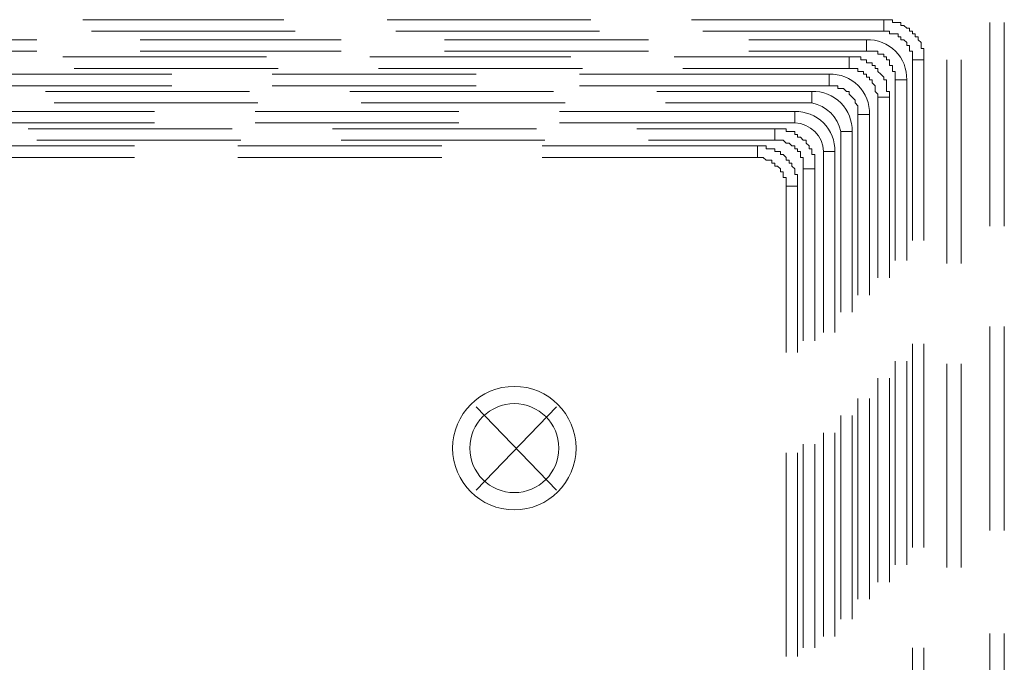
# Model space of a CAD drawing. Header units: millimetres. Extents: x 413 to 305578, y 115 to 38116.
# Tile 153 of 194: x 106529 to 107894, y 15550 to 16441. Entities that reach past the tile are written whole.
import ezdxf

# ---------------------------------------------------------------- set-up
doc = ezdxf.new("R2010")
doc.units = ezdxf.units.MM
doc.layers.add('PDF _PD-Lighting', color=7, linetype='Continuous', true_color=0xb80000)
doc.layers.add('PDF$_59-60$-$Floor$Plan$-$В_Этаж$02_Сводный$A-DETL-MBND', color=7, linetype='Continuous', true_color=0xdd3700)

msp = doc.modelspace()

# ---------------------------------------------------------------- linework, layer by layer
at = {"layer": 'PDF _PD-Lighting', "lineweight": 0}
for points in [[(107273.3, 15788.8), (107161.9, 15904.2)], [(107273.3, 15904.2), (107161.9, 15788.8)]]:
    msp.add_lwpolyline(points, dxfattribs=at)
for radius in [85.6, 61.7]:
    msp.add_circle((107214.9, 15847.1), radius, dxfattribs=at)
at = {"layer": 'PDF$_59-60$-$Floor$Plan$-$В_Этаж$02_Сводный$A-DETL-MBND', "color": 5, "lineweight": 0}
for points in [[(106895.3, 16441.3), (106616.8, 16441.3)], [(107321.1, 16441.3), (107038.6, 16441.3)], [(107476.3, 16425.4), (107727, 16425.4), (107727, 16441.3), (107460.4, 16441.3)], [(106628.7, 16425.4), (106911.2, 16425.4)], [(107050.5, 16425.4), (107333, 16425.4)], [(106871.4, 16389.6), (106588.9, 16389.6)], [(107293.2, 16389.6), (107014.7, 16389.6)], [(107448.4, 16373.7), (107679.2, 16373.7), (107679.2, 16389.6), (107436.5, 16389.6)], [(107782.7, 16134.9), (107782.7, 16385.6), (107766.8, 16385.6), (107766.8, 16134.9)], [(106604.8, 16373.7), (106887.4, 16373.7)], [(107026.6, 16373.7), (107309.2, 16373.7)], [(106847.6, 16341.9), (106565, 16341.9)], [(107269.4, 16341.9), (106986.8, 16341.9)], [(107424.5, 16325.9), (107627.5, 16325.9), (107627.5, 16341.9), (107412.6, 16341.9)], [(106577, 16325.9), (106859.5, 16325.9)], [(107002.8, 16325.9), (107285.3, 16325.9)], [(107734.9, 16083.2), (107734.9, 16333.9), (107719, 16333.9), (107719, 16083.2)], [(106823.7, 16290.1), (106541.2, 16290.1)], [(107245.5, 16290.1), (106963, 16290.1)], [(107400.7, 16274.2), (107575.8, 16274.2), (107575.8, 16290.1), (107384.8, 16290.1)], [(107683.2, 16035.5), (107683.2, 16286.2), (107667.3, 16286.2), (107667.3, 16035.5)], [(106553.1, 16274.2), (106835.6, 16274.2)], [(106974.9, 16274.2), (107257.4, 16274.2)], [(107631.5, 15995.7), (107631.5, 16234.4), (107615.5, 16234.4), (107615.5, 15995.7)], [(107766.8, 15991.7), (107766.8, 15709.2)], [(107782.7, 15709.2), (107782.7, 15991.7)], [(107719, 15943.9), (107719, 15661.4)], [(107734.9, 15661.4), (107734.9, 15943.9)], [(107667.3, 15892.2), (107667.3, 15609.7)], [(107683.2, 15609.7), (107683.2, 15892.2)], [(107615.5, 15852.4), (107615.5, 15569.9)], [(107631.5, 15569.9), (107631.5, 15852.4)], [(107766.8, 15569.9), (107766.8, 15287.4)], [(107782.7, 15287.4), (107782.7, 15569.9)]]:
    msp.add_lwpolyline(points, dxfattribs=at)
for points in [[(107782.7, 16385.6), (107782.7, 16389.6), (107782.7, 16393.6), (107782.7, 16397.6), (107782.7, 16401.6), (107778.7, 16401.6), (107778.7, 16405.5), (107778.7, 16409.5), (107774.7, 16413.5), (107774.7, 16417.5), (107770.7, 16417.5), (107770.7, 16421.5), (107766.8, 16421.5), (107766.8, 16425.4), (107762.8, 16425.4), (107762.8, 16429.4), (107758.8, 16429.4), (107754.8, 16433.4), (107750.8, 16433.4), (107750.8, 16437.4), (107746.9, 16437.4), (107742.9, 16437.4), (107738.9, 16437.4), (107738.9, 16441.3), (107734.9, 16441.3), (107730.9, 16441.3), (107727, 16441.3), (107727, 16425.4), (107730.9, 16425.4), (107734.9, 16425.4), (107734.9, 16421.5), (107738.9, 16421.5), (107742.9, 16421.5), (107746.9, 16421.5), (107746.9, 16417.5), (107750.8, 16417.5), (107750.8, 16413.5), (107754.8, 16413.5), (107758.8, 16409.5), (107758.8, 16405.5), (107762.8, 16405.5), (107762.8, 16401.6), (107762.8, 16397.6), (107766.8, 16397.6), (107766.8, 16393.6), (107766.8, 16389.6), (107766.8, 16385.6)], [(107734.9, 16333.9), (107734.9, 16337.9), (107734.9, 16341.9), (107730.9, 16341.9), (107730.9, 16345.8), (107730.9, 16349.8), (107730.9, 16353.8), (107730.9, 16357.8), (107727, 16357.8), (107727, 16361.8), (107723, 16365.7), (107719, 16369.7), (107719, 16373.7), (107715, 16373.7), (107715, 16377.7), (107711.1, 16377.7), (107711.1, 16381.7), (107707.1, 16381.7), (107703.1, 16381.7), (107703.1, 16385.6), (107699.1, 16385.6), (107695.1, 16385.6), (107695.1, 16389.6), (107691.2, 16389.6), (107687.2, 16389.6), (107683.2, 16389.6), (107679.2, 16389.6), (107679.2, 16373.7), (107683.2, 16373.7), (107687.2, 16373.7), (107691.2, 16373.7), (107691.2, 16369.7), (107695.1, 16369.7), (107699.1, 16369.7), (107699.1, 16365.7), (107703.1, 16365.7), (107703.1, 16361.8), (107707.1, 16361.8), (107707.1, 16357.8), (107711.1, 16357.8), (107711.1, 16353.8), (107715, 16349.8), (107715, 16345.8), (107715, 16341.9), (107719, 16337.9), (107719, 16333.9)], [(107631.5, 16234.4), (107631.5, 16238.4), (107631.5, 16242.4), (107631.5, 16246.4), (107631.5, 16250.3), (107631.5, 16254.3), (107627.5, 16254.3), (107627.5, 16258.3), (107627.5, 16262.3), (107623.5, 16262.3), (107623.5, 16266.3), (107619.5, 16270.2), (107619.5, 16274.2), (107615.5, 16274.2), (107611.6, 16278.2), (107607.6, 16278.2), (107607.6, 16282.2), (107603.6, 16282.2), (107603.6, 16286.2), (107599.6, 16286.2), (107595.7, 16286.2), (107591.7, 16286.2), (107591.7, 16290.1), (107587.7, 16290.1), (107583.7, 16290.1), (107579.7, 16290.1), (107575.8, 16290.1), (107575.8, 16274.2), (107579.7, 16274.2), (107583.7, 16274.2), (107587.7, 16274.2), (107591.7, 16270.2), (107595.7, 16270.2), (107599.6, 16266.3), (107603.6, 16266.3), (107603.6, 16262.3), (107607.6, 16262.3), (107607.6, 16258.3), (107611.6, 16258.3), (107611.6, 16254.3), (107611.6, 16250.3), (107615.5, 16250.3), (107615.5, 16246.4), (107615.5, 16242.4), (107615.5, 16238.4), (107615.5, 16234.4)]]:
    msp.add_lwpolyline(points, close=True, dxfattribs=at)
at = {"layer": 'PDF$_59-60$-$Floor$Plan$-$В_Этаж$02_Сводный$A-DETL-MBND', "color": 150, "lineweight": 0, "true_color": 0x007fff}
for points in [[(107874.2, 16437.4), (107874.2, 16154.8)], [(107894.1, 16154.8), (107894.1, 16437.4)], [(107874.2, 16015.6), (107874.2, 15733)], [(107894.1, 15733), (107894.1, 16015.6)], [(107874.2, 15589.8), (107874.2, 15311.3)], [(107894.1, 15311.3), (107894.1, 15589.8)]]:
    msp.add_lwpolyline(points, dxfattribs=at)
at = {"layer": 'PDF$_59-60$-$Floor$Plan$-$В_Этаж$02_Сводный$A-DETL-MBND', "color": 1, "lineweight": 0}
for points in [[(106553.1, 16413.5), (106390, 16413.5), (106390, 16397.6), (106553.1, 16397.6)], [(106974.9, 16413.5), (106696.4, 16413.5)], [(107400.7, 16413.5), (107118.1, 16413.5)], [(107539.9, 16397.6), (107703.1, 16397.6), (107703.1, 16413.5), (107539.9, 16413.5)], [(106696.4, 16397.6), (106974.9, 16397.6)], [(107118.1, 16397.6), (107400.7, 16397.6)], [(106740.1, 16365.7), (106390, 16365.7), (106390, 16349.8), (106740.1, 16349.8)], [(107161.9, 16365.7), (106879.4, 16365.7)], [(107305.2, 16349.8), (107651.4, 16349.8), (107651.4, 16365.7), (107305.2, 16365.7)], [(107758.8, 16107.1), (107758.8, 16357.8), (107742.9, 16357.8), (107742.9, 16107.1)], [(106879.4, 16349.8), (107161.9, 16349.8)], [(106716.2, 16314), (106390, 16314), (106390, 16298.1), (106716.2, 16298.1)], [(107138, 16314), (106855.5, 16314)], [(107277.3, 16298.1), (107603.6, 16298.1), (107603.6, 16314), (107277.3, 16314)], [(106855.5, 16298.1), (107138, 16298.1)], [(107707.1, 16059.3), (107707.1, 16310), (107691.2, 16310), (107691.2, 16059.3)], [(106688.4, 16266.3), (106390, 16266.3), (106390, 16250.3), (106688.4, 16250.3)], [(107114.2, 16266.3), (106831.6, 16266.3)], [(107253.4, 16250.3), (107551.9, 16250.3), (107551.9, 16266.3), (107253.4, 16266.3)], [(107659.3, 16007.6), (107659.3, 16258.3), (107643.4, 16258.3), (107643.4, 16007.6)], [(106831.6, 16250.3), (107114.2, 16250.3)], [(107607.6, 15979.8), (107607.6, 16210.6), (107591.7, 16210.6), (107591.7, 15979.8)], [(107742.9, 15967.8), (107742.9, 15685.3)], [(107758.8, 15685.3), (107758.8, 15967.8)], [(107691.2, 15916.1), (107691.2, 15637.5)], [(107707.1, 15637.5), (107707.1, 15916.1)], [(107643.4, 15868.3), (107643.4, 15585.8)], [(107659.3, 15585.8), (107659.3, 15868.3)], [(107591.7, 15840.5), (107591.7, 15558)], [(107607.6, 15558), (107607.6, 15840.5)]]:
    msp.add_lwpolyline(points, dxfattribs=at)
for points in [[(107703.1, 16413.5), (107703.1, 16397.6), (107707.1, 16397.6), (107711.1, 16397.6), (107715, 16397.6), (107719, 16397.6), (107719, 16393.6), (107723, 16393.6), (107727, 16393.6), (107727, 16389.6), (107730.9, 16389.6), (107730.9, 16385.6), (107734.9, 16385.6), (107734.9, 16381.7), (107734.9, 16377.7), (107738.9, 16377.7), (107738.9, 16373.7), (107738.9, 16369.7), (107742.9, 16369.7), (107742.9, 16365.7), (107742.9, 16361.8), (107742.9, 16357.8), (107758.8, 16357.8, 0.43607)], [(107651.4, 16365.7), (107651.4, 16349.8), (107655.3, 16349.8), (107659.3, 16349.8), (107663.3, 16349.8), (107663.3, 16345.8), (107667.3, 16345.8), (107671.3, 16345.8), (107675.2, 16341.9), (107679.2, 16341.9), (107679.2, 16337.9), (107683.2, 16333.9), (107687.2, 16329.9), (107687.2, 16325.9), (107691.2, 16322), (107691.2, 16318), (107691.2, 16314), (107691.2, 16310), (107707.1, 16310, 0.43607)], [(107603.6, 16314), (107603.6, 16298.1, -0.4), (107643.4, 16258.3), (107659.3, 16258.3, 0.428571)]]:
    msp.add_lwpolyline(points, format="xyb", close=True, dxfattribs=at)
at = {"layer": 'PDF$_59-60$-$Floor$Plan$-$В_Этаж$02_Сводный$A-DETL-MBND', "color": 220, "lineweight": 0, "true_color": 0xff00bf}
for points in [[(107814.5, 16385.6), (107814.5, 16103.1)], [(107834.4, 16103.1), (107834.4, 16385.6)], [(107814.5, 15963.8), (107814.5, 15681.3)], [(107834.4, 15681.3), (107834.4, 15963.8)]]:
    msp.add_lwpolyline(points, dxfattribs=at)
at = {"layer": 'PDF$_59-60$-$Floor$Plan$-$В_Этаж$02_Сводный$A-DETL-MBND', "color": 5, "lineweight": 0}
msp.add_lwpolyline([(107627.5, 16341.9), (107627.5, 16325.9, -0.302776), (107667.3, 16286.2), (107683.2, 16286.2, 0.428571)], format="xyb", close=True, dxfattribs=at)
at = {"layer": 'PDF$_59-60$-$Floor$Plan$-$В_Этаж$02_Сводный$A-DETL-MBND', "color": 1, "lineweight": 0}
msp.add_lwpolyline([(107607.6, 16210.6), (107607.6, 16214.5), (107607.6, 16218.5), (107607.6, 16222.5), (107607.6, 16226.5), (107603.6, 16226.5), (107603.6, 16230.4), (107603.6, 16234.4), (107599.6, 16238.4), (107599.6, 16242.4), (107595.7, 16242.4), (107595.7, 16246.4), (107591.7, 16246.4), (107591.7, 16250.3), (107587.7, 16254.3), (107583.7, 16254.3), (107583.7, 16258.3), (107579.7, 16258.3), (107575.8, 16258.3), (107575.8, 16262.3), (107571.8, 16262.3), (107567.8, 16262.3), (107563.8, 16262.3), (107563.8, 16266.3), (107559.8, 16266.3), (107555.9, 16266.3), (107551.9, 16266.3), (107551.9, 16250.3), (107555.9, 16250.3), (107559.8, 16250.3), (107563.8, 16246.4), (107567.8, 16246.4), (107571.8, 16246.4), (107571.8, 16242.4), (107575.8, 16242.4), (107575.8, 16238.4), (107579.7, 16238.4), (107583.7, 16234.4), (107583.7, 16230.4), (107587.7, 16230.4), (107587.7, 16226.5), (107587.7, 16222.5), (107591.7, 16222.5), (107591.7, 16218.5), (107591.7, 16214.5), (107591.7, 16210.6)], close=True, dxfattribs=at)

doc.saveas('drawing.dxf')
